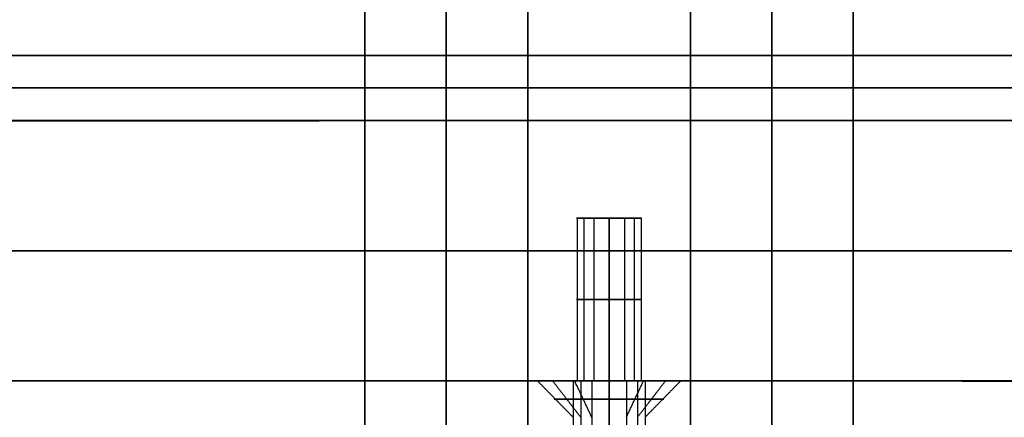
# Model space of a CAD drawing. Header units: millimetres. Extents: x -448 to 1378, y -985 to 990.
# Tile 26 of 117: x -21 to 39, y -207 to -183. Entities that reach past the tile are written whole.
import ezdxf

# ---------------------------------------------------------------- set-up
doc = ezdxf.new("R2010")
doc.units = ezdxf.units.MM
doc.header["$MEASUREMENT"] = 0
for name, color, linetype in [('IGES level 14', 8, 'Continuous'), ('IGES level 2', 8, 'Continuous'), ('IGES level 4', 8, 'Continuous'), ('IGES level 49', 255, 'Continuous'), ('IGES level 8', 8, 'Continuous')]:
    doc.layers.add(name, color=color, linetype=linetype)

msp = doc.modelspace()

# ---------------------------------------------------------------- linework, layer by layer
at = {"layer": 'IGES level 14'}
for points, weights, knots in [([(15, -205, -194.48), (10.52, -205, -194.48), (10.52, -205, -190), (10.52, -205, -185.52), (15, -205, -185.52)], [1, 0.707106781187, 1, 0.707106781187, 1], [-4.141593, -4.141593, -4.141593, -2.570796, -2.570796, -1, -1, -1]), ([(15, -205, -185.52), (19.48, -205, -185.52), (19.48, -205, -190), (19.48, -205, -194.48), (15, -205, -194.48)], [1, 0.707106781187, 1, 0.707106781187, 1], [-3.141593, -3.141593, -3.141593, -1.570796, -1.570796, 0, 0, 0]), ([(15, -206.115, -193.365), (14.157, -206.115, -193.365), (13.414, -206.115, -192.968), (12.01, -206.115, -192.217), (11.7, -206.115, -190.656), (11.389, -206.115, -189.096), (12.399, -206.115, -187.865), (13.408, -206.115, -186.635), (15, -206.115, -186.635)], [0.952568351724, 0.946746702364, 1, 0.903989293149, 1, 0.903989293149, 1, 0.903989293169, 0.99999999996], [3.142384, 3.142384, 3.142384, 3.632467, 3.632467, 4.516039, 4.516039, 5.399612, 5.399612, 6.283185, 6.283185, 6.283185]), ([(15, -206.115, -186.635), (16.592, -206.115, -186.635), (17.601, -206.115, -187.865), (18.611, -206.115, -189.096), (18.3, -206.115, -190.656), (17.99, -206.115, -192.217), (16.586, -206.115, -192.968), (15.843, -206.115, -193.365), (15, -206.115, -193.365)], [1, 0.903989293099, 1, 0.903989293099, 1, 0.903989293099, 1, 0.94674670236, 0.952568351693], [0, 0, 0, 0.883573, 0.883573, 1.767146, 1.767146, 2.650719, 2.650719, 3.140801, 3.140801, 3.140801])]:
    msp.add_rational_spline(points, weights, degree=2, knots=knots, dxfattribs=at)
for points in [[(12.793, -207.23, -190.439), (11.7, -206.115, -190.656), (10.606, -205, -190.874)], [(13.261, -207.23, -188.573), (12.399, -206.115, -187.865), (11.537, -205, -187.158)], [(13.939, -207.23, -191.984), (13.414, -206.115, -192.968), (12.888, -205, -193.951)], [(15, -207.23, -192.25), (15, -206.115, -193.365), (15, -205, -194.48)], [(15, -205, -185.52), (15, -206.115, -186.635), (15, -207.23, -187.75)], [(15, -205, -194.48), (15, -206.115, -193.365), (15, -207.23, -192.25)], [(15, -207.23, -187.75), (15, -206.115, -186.635), (15, -205, -185.52)], [(16.061, -207.23, -191.984), (16.586, -206.115, -192.968), (17.112, -205, -193.951)], [(16.739, -207.23, -188.573), (17.601, -206.115, -187.865), (18.463, -205, -187.158)], [(17.207, -207.23, -190.439), (18.3, -206.115, -190.656), (19.394, -205, -190.874)]]:
    msp.add_open_spline(points, degree=2, dxfattribs=at)
at = {"layer": 'IGES level 2'}
for points in [[(0, 985, -20), (0, 0, -20), (0, -985, -20)], [(0, -985, 20), (0, 0, 20), (0, 985, 20)], [(0, -985, 20), (0, 0, 20), (0, 985, 20)], [(0, 985, -20), (0, 0, -20), (0, -985, -20)], [(5, 985, -20), (5, 0, -20), (5, -985, -20)], [(5, -985, 20), (5, 0, 20), (5, 985, 20)], [(10, -985, 20), (10, 0, 20), (10, 985, 20)], [(10, 985, -20), (10, 0, -20), (10, -985, -20)], [(10, -985, -20), (10, 0, -20), (10, 985, -20)], [(10, 985, 20), (10, 0, 20), (10, -985, 20)], [(0, -221.7), (0, -25), (0, 171.7)], [(10, -221.7), (10, -25), (10, 171.7)]]:
    msp.add_open_spline(points, degree=2, dxfattribs=at)
at = {"layer": 'IGES level 4'}
for points in [[(20, -985, -20), (20, 0, -20), (20, 985, -20)], [(20, 985, 20), (20, 0, 20), (20, -985, 20)], [(20, 985, -20), (20, 0, -20), (20, -985, -20)], [(20, -985, 20), (20, 0, 20), (20, 985, 20)], [(25, 985, -20), (25, 0, -20), (25, -985, -20)], [(25, -985, 20), (25, 0, 20), (25, 985, 20)], [(30, -985, -20), (30, 0, -20), (30, 985, -20)], [(30, 985, 20), (30, 0, 20), (30, -985, 20)], [(30, -985, -20), (30, 0, -20), (30, 985, -20)], [(30, 985, 20), (30, 0, 20), (30, -985, 20)], [(20, -221.7), (20, -25), (20, 171.7)], [(30, -219.75), (30, -25), (30, 169.75)]]:
    msp.add_open_spline(points, degree=2, dxfattribs=at)
at = {"layer": 'IGES level 49'}
for points in [[(-420, -185, -37), (465, -185, -37), (1350, -185, -37)], [(1350, -185, -397), (465, -185, -397), (-420, -185, -397)], [(-420, -185, -37), (465, -185, -37), (1350, -185, -37)], [(1350, -185, -397), (465, -185, -397), (-420, -185, -397)], [(-420, -185, -217), (465, -185, -217), (1350, -185, -217)], [(1350, -187, -37), (465, -187, -37), (-420, -187, -37)], [(-420, -187, -397), (465, -187, -397), (1350, -187, -397)], [(1350, -189, -37), (465, -189, -37), (-420, -189, -37)], [(-420, -189, -397), (465, -189, -397), (1350, -189, -397)], [(13, -195, -117), (15, -195, -117), (17, -195, -117)], [(13, -195, -317), (15, -195, -317), (17, -195, -317)], [(13.038, -195, -316.61), (13.038, -200, -316.61), (13.038, -205, -316.61)], [(13.038, -195, -116.61), (13.038, -200, -116.61), (13.038, -205, -116.61)], [(13.454, -195, -318.269), (13.454, -200, -318.269), (13.454, -205, -318.269)], [(13.454, -195, -118.269), (13.454, -200, -118.269), (13.454, -205, -118.269)], [(14.057, -195, -315.236), (14.057, -200, -315.236), (14.057, -205, -315.236)], [(14.057, -195, -115.236), (14.057, -200, -115.236), (14.057, -205, -115.236)], [(15, -195, -315), (15, -200, -315), (15, -205, -315)], [(15, -205, -319), (15, -200, -319), (15, -195, -319)], [(15, -195, -115), (15, -200, -115), (15, -205, -115)], [(15, -205, -119), (15, -200, -119), (15, -195, -119)], [(15, -205, -115), (15, -200, -115), (15, -195, -115)], [(15, -195, -119), (15, -200, -119), (15, -205, -119)], [(15, -195, -115), (15, -195, -117), (15, -195, -119)], [(15, -205, -315), (15, -200, -315), (15, -195, -315)], [(15, -195, -319), (15, -200, -319), (15, -205, -319)], [(15, -195, -315), (15, -195, -317), (15, -195, -319)], [(15.943, -195, -115.236), (15.943, -200, -115.236), (15.943, -205, -115.236)], [(15.943, -195, -315.236), (15.943, -200, -315.236), (15.943, -205, -315.236)], [(16.546, -195, -118.269), (16.546, -200, -118.269), (16.546, -205, -118.269)], [(16.546, -195, -318.269), (16.546, -200, -318.269), (16.546, -205, -318.269)], [(16.962, -195, -116.61), (16.962, -200, -116.61), (16.962, -205, -116.61)], [(16.962, -195, -316.61), (16.962, -200, -316.61), (16.962, -205, -316.61)], [(1336.144, -197, -383.144), (465, -197, -383.144), (-406.144, -197, -383.144)], [(-406.144, -197, -50.856), (465, -197, -50.856), (1336.144, -197, -50.856)], [(-392.287, -205, -64.713), (465, -205, -64.713), (1322.287, -205, -64.713)], [(1322.287, -205, -369.287), (465, -205, -369.287), (-392.287, -205, -369.287)], [(-392.287, -205, -217), (465, -205, -217), (1322.287, -205, -217)]]:
    msp.add_open_spline(points, degree=2, dxfattribs=at)
for points in [[(1350, -189, -397), (465, -189, -397), (-420, -189, -397), (-406.144, -197, -383.144), (-392.287, -205, -369.287), (465, -205, -369.287), (1322.287, -205, -369.287), (1336.144, -197, -383.144), (1350, -189, -397)], [(-420, -189, -37), (465, -189, -37), (1350, -189, -37), (1336.144, -197, -50.856), (1322.287, -205, -64.713), (465, -205, -64.713), (-392.287, -205, -64.713), (-406.144, -197, -50.856), (-420, -189, -37)]]:
    msp.add_open_spline(points, degree=2, knots=[0, 0, 0, 1, 1, 2, 2, 3, 3, 4, 4, 4], dxfattribs=at)
for points, weights, knots in [([(15, -195, -319), (13, -195, -319), (13, -195, -317), (13, -195, -315), (15, -195, -315)], [1, 0.707106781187, 1, 0.707106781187, 1], [-8.283185, -8.283185, -8.283185, -6.712389, -6.712389, -5.141593, -5.141593, -5.141593]), ([(15, -195, -119), (13, -195, -119), (13, -195, -117), (13, -195, -115), (15, -195, -115)], [1, 0.707106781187, 1, 0.707106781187, 1], [-8.283185, -8.283185, -8.283185, -6.712389, -6.712389, -5.141593, -5.141593, -5.141593]), ([(15, -195, -119), (17, -195, -119), (17, -195, -117), (17, -195, -115), (15, -195, -115), (13, -195, -115), (13, -195, -117), (13, -195, -119), (15, -195, -119)], [1, 0.707106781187, 1, 0.707106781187, 1, 0.707106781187, 1, 0.707106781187, 1], [0, 0, 0, 1.570796, 1.570796, 3.141593, 3.141593, 4.712389, 4.712389, 6.283185, 6.283185, 6.283185]), ([(15, -195, -319), (17, -195, -319), (17, -195, -317), (17, -195, -315), (15, -195, -315), (13, -195, -315), (13, -195, -317), (13, -195, -319), (15, -195, -319)], [1, 0.707106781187, 1, 0.707106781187, 1, 0.707106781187, 1, 0.707106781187, 1], [0, 0, 0, 1.570796, 1.570796, 3.141593, 3.141593, 4.712389, 4.712389, 6.283185, 6.283185, 6.283185]), ([(15, -195, -115), (17, -195, -115), (17, -195, -117), (17, -195, -119), (15, -195, -119)], [1, 0.707106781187, 1, 0.707106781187, 1], [-7.283185, -7.283185, -7.283185, -5.712389, -5.712389, -4.141593, -4.141593, -4.141593]), ([(15, -195, -315), (17, -195, -315), (17, -195, -317), (17, -195, -319), (15, -195, -319)], [1, 0.707106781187, 1, 0.707106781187, 1], [-7.283185, -7.283185, -7.283185, -5.712389, -5.712389, -4.141593, -4.141593, -4.141593]), ([(15, -200, -315), (14.499, -200, -315), (14.057, -200, -315.236), (13.223, -200, -315.682), (13.038, -200, -316.61), (12.854, -200, -317.538), (13.454, -200, -318.269), (14.054, -200, -319), (15, -200, -319)], [0.952568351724, 0.946746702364, 1, 0.903989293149, 1, 0.903989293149, 1, 0.903989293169, 0.99999999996], [3.142384, 3.142384, 3.142384, 3.632467, 3.632467, 4.516039, 4.516039, 5.399612, 5.399612, 6.283185, 6.283185, 6.283185]), ([(15, -200, -115), (14.499, -200, -115), (14.057, -200, -115.236), (13.223, -200, -115.682), (13.038, -200, -116.61), (12.854, -200, -117.538), (13.454, -200, -118.269), (14.054, -200, -119), (15, -200, -119)], [0.952568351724, 0.946746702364, 1, 0.903989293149, 1, 0.903989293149, 1, 0.903989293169, 0.99999999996], [3.142384, 3.142384, 3.142384, 3.632467, 3.632467, 4.516039, 4.516039, 5.399612, 5.399612, 6.283185, 6.283185, 6.283185]), ([(15, -200, -119), (15.946, -200, -119), (16.546, -200, -118.269), (17.146, -200, -117.538), (16.962, -200, -116.61), (16.777, -200, -115.682), (15.943, -200, -115.236), (15.501, -200, -115), (15, -200, -115)], [1, 0.903989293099, 1, 0.903989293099, 1, 0.903989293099, 1, 0.94674670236, 0.952568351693], [0, 0, 0, 0.883573, 0.883573, 1.767146, 1.767146, 2.650719, 2.650719, 3.140801, 3.140801, 3.140801]), ([(15, -200, -319), (15.946, -200, -319), (16.546, -200, -318.269), (17.146, -200, -317.538), (16.962, -200, -316.61), (16.777, -200, -315.682), (15.943, -200, -315.236), (15.501, -200, -315), (15, -200, -315)], [1, 0.903989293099, 1, 0.903989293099, 1, 0.903989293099, 1, 0.94674670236, 0.952568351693], [0, 0, 0, 0.883573, 0.883573, 1.767146, 1.767146, 2.650719, 2.650719, 3.140801, 3.140801, 3.140801]), ([(15, -205, -315), (13, -205, -315), (13, -205, -317), (13, -205, -319), (15, -205, -319)], [1, 0.707106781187, 1, 0.707106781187, 1], [-4.141593, -4.141593, -4.141593, -2.570796, -2.570796, -1, -1, -1]), ([(15, -205, -115), (13, -205, -115), (13, -205, -117), (13, -205, -119), (15, -205, -119)], [1, 0.707106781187, 1, 0.707106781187, 1], [-4.141593, -4.141593, -4.141593, -2.570796, -2.570796, -1, -1, -1]), ([(15, -205, -315), (13, -205, -315), (13, -205, -317), (13, -205, -319), (15, -205, -319), (17, -205, -319), (17, -205, -317), (17, -205, -315), (15, -205, -315)], [1, 0.707106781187, 1, 0.707106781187, 1, 0.707106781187, 1, 0.707106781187, 1], [0, 0, 0, 1.570796, 1.570796, 3.141593, 3.141593, 4.712389, 4.712389, 6.283185, 6.283185, 6.283185]), ([(15, -205, -115), (13, -205, -115), (13, -205, -117), (13, -205, -119), (15, -205, -119), (17, -205, -119), (17, -205, -117), (17, -205, -115), (15, -205, -115)], [1, 0.707106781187, 1, 0.707106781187, 1, 0.707106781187, 1, 0.707106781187, 1], [0, 0, 0, 1.570796, 1.570796, 3.141593, 3.141593, 4.712389, 4.712389, 6.283185, 6.283185, 6.283185]), ([(15, -205, -119), (17, -205, -119), (17, -205, -117), (17, -205, -115), (15, -205, -115)], [1, 0.707106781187, 1, 0.707106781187, 1], [-3.141593, -3.141593, -3.141593, -1.570796, -1.570796, 0, 0, 0]), ([(15, -205, -319), (17, -205, -319), (17, -205, -317), (17, -205, -315), (15, -205, -315)], [1, 0.707106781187, 1, 0.707106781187, 1], [-3.141593, -3.141593, -3.141593, -1.570796, -1.570796, 0, 0, 0])]:
    msp.add_rational_spline(points, weights, degree=2, knots=knots, dxfattribs=at)
at = {"layer": 'IGES level 8'}
for points in [[(10, -245, -360.5), (10, -245, -170.75), (10, -245, 19), (10, -225, 19), (10, -205, 19), (10, -205, -82.875), (10, -205, -184.75), (10, -215, -184.75), (10, -225, -184.75), (10, -225, -190), (10, -225, -195.25), (10, -215, -195.25), (10, -205, -195.25), (10, -205, -277.875), (10, -205, -360.5), (10, -225, -360.5), (10, -245, -360.5)], [(20, -205, -184.75), (20, -215, -184.75), (20, -225, -184.75), (20, -225, -190), (20, -225, -195.25), (20, -215, -195.25), (20, -205, -195.25), (20, -205, -277.875), (20, -205, -360.5), (20, -225, -360.5), (20, -245, -360.5), (20, -245, -170.75), (20, -245, 19), (20, -225, 19), (20, -205, 19), (20, -205, -82.875), (20, -205, -184.75)]]:
    msp.add_open_spline(points, degree=2, knots=[0, 0, 0, 1, 1, 2, 2, 3, 3, 4, 4, 5, 5, 6, 6, 7, 7, 8, 8, 8], dxfattribs=at)
for points in [[(20, -205, -184.75), (15, -205, -184.75), (10, -205, -184.75)], [(10, -205, -184.75), (10, -205, -82.875), (10, -205, 19)], [(10, -205, 19), (15, -205, 19), (20, -205, 19)], [(20, -205, -82.875), (15, -205, -82.875), (10, -205, -82.875)], [(10, -245, -170.75), (10, -225, -170.75), (10, -205, -170.75)], [(20, -205, -360.5), (15, -205, -360.5), (10, -205, -360.5)], [(10, -205, -360.5), (10, -205, -277.875), (10, -205, -195.25)], [(10, -205, -195.25), (15, -205, -195.25), (20, -205, -195.25)], [(20, -205, -277.875), (15, -205, -277.875), (10, -205, -277.875)], [(20, -205, -360.5), (15, -205, -360.5), (10, -205, -360.5)], [(10, -205, -360.5), (10, -225, -360.5), (10, -245, -360.5)], [(20, -205, -195.25), (15, -205, -195.25), (10, -205, -195.25)], [(10, -205, -195.25), (10, -215, -195.25), (10, -225, -195.25)], [(10, -225, -184.75), (10, -215, -184.75), (10, -205, -184.75)], [(10, -205, -184.75), (15, -205, -184.75), (20, -205, -184.75)], [(20, -205, 19), (15, -205, 19), (10, -205, 19)], [(10, -205, 19), (10, -225, 19), (10, -245, 19)], [(12.793, -205, -117.439), (12.793, -223.885, -117.439), (12.793, -242.77, -117.439)], [(12.793, -205, -317.439), (12.793, -223.885, -317.439), (12.793, -242.77, -317.439)], [(13.261, -205, -115.573), (13.261, -223.885, -115.573), (13.261, -242.77, -115.573)], [(13.261, -205, -315.573), (13.261, -223.885, -315.573), (13.261, -242.77, -315.573)], [(13.939, -205, -118.984), (13.939, -223.885, -118.984), (13.939, -242.77, -118.984)], [(13.939, -205, -318.984), (13.939, -223.885, -318.984), (13.939, -242.77, -318.984)], [(15, -205, -319.25), (15, -223.885, -319.25), (15, -242.77, -319.25)], [(15, -242.77, -314.75), (15, -223.885, -314.75), (15, -205, -314.75)], [(15, -205, -119.25), (15, -223.885, -119.25), (15, -242.77, -119.25)], [(15, -242.77, -114.75), (15, -223.885, -114.75), (15, -205, -114.75)], [(15, -205, 19), (15, -205, -47.875), (15, -205, -114.75)], [(15, -205, -119.25), (15, -205, -152), (15, -205, -184.75)], [(15, -205, -195.25), (15, -205, -255), (15, -205, -314.75)], [(15, -205, -319.25), (15, -205, -339.875), (15, -205, -360.5)], [(15, -245, -360.5), (15, -225, -360.5), (15, -205, -360.5)], [(15, -225, -195.25), (15, -215, -195.25), (15, -205, -195.25)], [(15, -225, -184.75), (15, -215, -184.75), (15, -205, -184.75)], [(15, -242.77, -119.25), (15, -223.885, -119.25), (15, -205, -119.25)], [(15, -205, -114.75), (15, -223.885, -114.75), (15, -242.77, -114.75)], [(15, -242.77, -319.25), (15, -223.885, -319.25), (15, -205, -319.25)], [(15, -205, -314.75), (15, -223.885, -314.75), (15, -242.77, -314.75)], [(15, -245, 19), (15, -225, 19), (15, -205, 19)], [(16.061, -205, -318.984), (16.061, -223.885, -318.984), (16.061, -242.77, -318.984)], [(16.061, -205, -118.984), (16.061, -223.885, -118.984), (16.061, -242.77, -118.984)], [(16.739, -205, -315.573), (16.739, -223.885, -315.573), (16.739, -242.77, -315.573)], [(16.739, -205, -115.573), (16.739, -223.885, -115.573), (16.739, -242.77, -115.573)], [(17.207, -205, -317.439), (17.207, -223.885, -317.439), (17.207, -242.77, -317.439)], [(17.207, -205, -117.439), (17.207, -223.885, -117.439), (17.207, -242.77, -117.439)], [(20, -205, 19), (20, -205, -82.875), (20, -205, -184.75)], [(20, -205, -195.25), (20, -205, -277.875), (20, -205, -360.5)], [(20, -245, -170.75), (20, -225, -170.75), (20, -205, -170.75)], [(20, -245, -360.5), (20, -225, -360.5), (20, -205, -360.5)], [(20, -225, -195.25), (20, -215, -195.25), (20, -205, -195.25)], [(20, -205, -184.75), (20, -215, -184.75), (20, -225, -184.75)], [(20, -245, 19), (20, -225, 19), (20, -205, 19)]]:
    msp.add_open_spline(points, degree=2, dxfattribs=at)
for points, weights, knots in [([(15, -205, -114.75), (12.75, -205, -114.75), (12.75, -205, -117), (12.75, -205, -119.25), (15, -205, -119.25), (17.25, -205, -119.25), (17.25, -205, -117), (17.25, -205, -114.75), (15, -205, -114.75)], [1, 0.707106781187, 1, 0.707106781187, 1, 0.707106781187, 1, 0.707106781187, 1], [0, 0, 0, 1.570796, 1.570796, 3.141593, 3.141593, 4.712389, 4.712389, 6.283185, 6.283185, 6.283185]), ([(15, -205, -314.75), (12.75, -205, -314.75), (12.75, -205, -317), (12.75, -205, -319.25), (15, -205, -319.25), (17.25, -205, -319.25), (17.25, -205, -317), (17.25, -205, -314.75), (15, -205, -314.75)], [1, 0.707106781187, 1, 0.707106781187, 1, 0.707106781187, 1, 0.707106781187, 1], [0, 0, 0, 1.570796, 1.570796, 3.141593, 3.141593, 4.712389, 4.712389, 6.283185, 6.283185, 6.283185]), ([(15, -205, -119.25), (12.75, -205, -119.25), (12.75, -205, -117), (12.75, -205, -114.75), (15, -205, -114.75)], [1, 0.707106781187, 1, 0.707106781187, 1], [-7.283185, -7.283185, -7.283185, -5.712389, -5.712389, -4.141593, -4.141593, -4.141593]), ([(15, -205, -319.25), (12.75, -205, -319.25), (12.75, -205, -317), (12.75, -205, -314.75), (15, -205, -314.75)], [1, 0.707106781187, 1, 0.707106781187, 1], [-7.283185, -7.283185, -7.283185, -5.712389, -5.712389, -4.141593, -4.141593, -4.141593]), ([(15, -205, -314.75), (17.25, -205, -314.75), (17.25, -205, -317), (17.25, -205, -319.25), (15, -205, -319.25)], [1, 0.707106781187, 1, 0.707106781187, 1], [-8.283185, -8.283185, -8.283185, -6.712389, -6.712389, -5.141593, -5.141593, -5.141593]), ([(15, -205, -114.75), (17.25, -205, -114.75), (17.25, -205, -117), (17.25, -205, -119.25), (15, -205, -119.25)], [1, 0.707106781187, 1, 0.707106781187, 1], [-8.283185, -8.283185, -8.283185, -6.712389, -6.712389, -5.141593, -5.141593, -5.141593])]:
    msp.add_rational_spline(points, weights, degree=2, knots=knots, dxfattribs=at)

doc.saveas('drawing.dxf')
